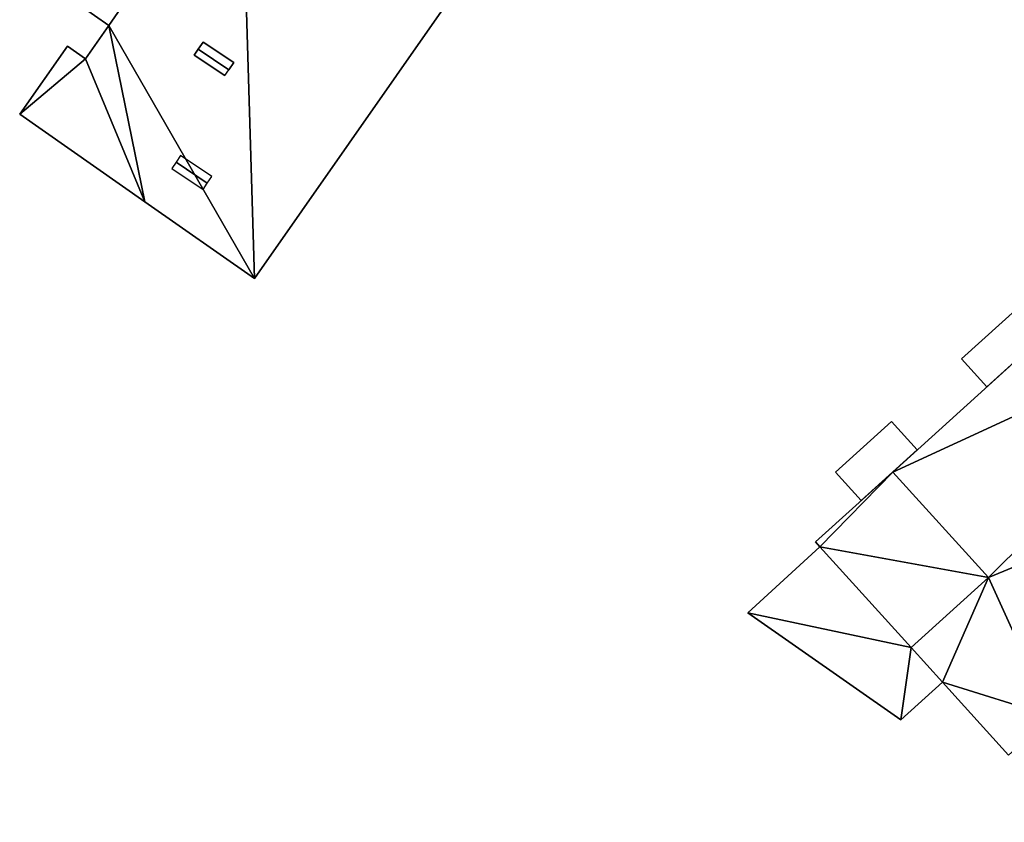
# Model space of a CAD drawing. Header units: inches. Extents: x 572839 to 573167, y 7035528 to 7035769.
# Tile 1 of 50: x 572896 to 572952, y 7035580 to 7035626. Entities that reach past the tile are written whole.
import ezdxf

# ---------------------------------------------------------------- set-up
doc = ezdxf.new("R2010")
doc.units = ezdxf.units.IN
doc.header["$MEASUREMENT"] = 0
doc.layers.add('Bygning', color=10, linetype='Continuous')

msp = doc.modelspace()

# ---------------------------------------------------------------- linework, layer by layer
at = {"layer": 'Bygning', "color": 74, "true_color": 0x55aa00}
for points in [[(572933.88, 7035645.53, 54.01), (572909.75, 7035611.04, 53.93), (572909.75, 7035611.04, 35.673), (572933.88, 7035645.53, 37.708)], [(572901.5, 7035625.37, 53.93), (572899.88, 7035626.5, 53.93), (572899.88, 7035626.5, 35.784), (572901.5, 7035625.37, 35.775)], [(572900.19, 7035623.48, 53.93), (572901.5, 7035625.37, 53.93), (572901.5, 7035625.37, 35.775), (572900.19, 7035623.48, 35.766)], [(572906.57, 7035624.03, 54.68), (572906.84, 7035624.43, 54.45), (572906.84, 7035624.43, 51.121)], [(572908.3, 7035622.86, 54.68), (572908.58, 7035623.271, 54.45), (572906.84, 7035624.43, 54.45), (572906.57, 7035624.03, 54.68)], [(572908.3, 7035622.86, 54.68), (572908.58, 7035623.271, 54.45), (572906.84, 7035624.43, 54.45), (572906.57, 7035624.03, 54.68)], [(572906.84, 7035624.43, 54.45), (572908.58, 7035623.271, 54.45), (572908.58, 7035623.271, 35.703), (572906.84, 7035624.43, 51.121)], [(572896.46, 7035620.34, 53.93), (572899.16, 7035624.2, 53.93), (572899.16, 7035624.2, 35.761), (572896.46, 7035620.34, 35.741)], [(572899.16, 7035624.2, 53.93), (572900.19, 7035623.48, 53.93), (572900.19, 7035623.48, 35.766), (572899.16, 7035624.2, 35.761)], [(572906.34, 7035623.69, 54.41), (572906.57, 7035624.03, 54.68), (572906.34, 7035623.69, 51.566)], [(572908.3, 7035622.86, 54.68), (572906.57, 7035624.03, 54.68), (572906.34, 7035623.69, 54.41), (572908.08, 7035622.53, 54.41)], [(572908.3, 7035622.86, 54.68), (572906.57, 7035624.03, 54.68), (572906.34, 7035623.69, 54.41), (572908.08, 7035622.53, 54.41)], [(572908.08, 7035622.53, 54.41), (572906.34, 7035623.69, 54.41), (572906.34, 7035623.69, 51.566), (572908.08, 7035622.53, 35.701)], [(572908.58, 7035623.271, 54.45), (572908.3, 7035622.86, 54.68), (572908.3, 7035622.86, 35.702), (572908.58, 7035623.271, 35.703)], [(572903.55, 7035615.38, 53.85), (572896.46, 7035620.34, 53.93), (572896.46, 7035620.34, 35.741), (572903.55, 7035615.38, 35.705)], [(572907.08, 7035616.45, 54.66), (572907.33, 7035616.82, 54.44), (572905.56, 7035618, 54.44), (572905.31, 7035617.63, 54.66)], [(572907.08, 7035616.45, 54.66), (572907.33, 7035616.82, 54.44), (572905.56, 7035618, 54.44), (572905.31, 7035617.63, 54.66)], [(572907.08, 7035616.45, 54.66), (572905.31, 7035617.63, 54.66), (572905.07, 7035617.271, 54.43), (572906.84, 7035616.08, 54.43)], [(572907.08, 7035616.45, 54.66), (572905.31, 7035617.63, 54.66), (572905.07, 7035617.271, 54.43), (572906.84, 7035616.08, 54.43)], [(572909.75, 7035611.04, 53.93), (572903.55, 7035615.38, 53.85), (572903.55, 7035615.38, 35.705), (572909.75, 7035611.04, 35.673)], [(572945.9, 7035600.09, 54.57), (572962.53, 7035615.16, 54.57), (572962.53, 7035615.16, 38.35), (572945.9, 7035600.09, 37.775)], [(572949.79, 7035606.5, 41.23), (572955.34, 7035611.521, 41.23), (572955.34, 7035611.521, 41.98), (572949.79, 7035606.5, 41.98)], [(572949.79, 7035606.5, 41.23), (572955.34, 7035611.521, 41.23), (572955.34, 7035611.521, 41.98), (572949.79, 7035606.5, 41.98)], [(572949.79, 7035606.5, 47.44), (572955.34, 7035611.521, 47.44), (572955.34, 7035611.521, 48.19), (572949.79, 7035606.5, 48.19)], [(572949.79, 7035606.5, 47.44), (572955.34, 7035611.521, 47.44), (572955.34, 7035611.521, 48.19), (572949.79, 7035606.5, 48.19)], [(572949.79, 7035606.5, 44.35), (572955.34, 7035611.521, 44.35), (572955.34, 7035611.521, 45.1), (572949.79, 7035606.5, 45.1)], [(572949.79, 7035606.5, 44.35), (572955.34, 7035611.521, 44.35), (572955.34, 7035611.521, 45.1), (572949.79, 7035606.5, 45.1)], [(572951.22, 7035604.92, 41.23), (572956.77, 7035609.94, 41.23), (572955.34, 7035611.521, 41.23), (572949.79, 7035606.5, 41.23)], [(572951.22, 7035604.92, 41.23), (572956.77, 7035609.94, 41.23), (572955.34, 7035611.521, 41.23), (572949.79, 7035606.5, 41.23)], [(572951.22, 7035604.92, 44.35), (572956.77, 7035609.94, 44.35), (572955.34, 7035611.521, 44.35), (572949.79, 7035606.5, 44.35)], [(572951.22, 7035604.92, 44.35), (572956.77, 7035609.94, 44.35), (572955.34, 7035611.521, 44.35), (572949.79, 7035606.5, 44.35)], [(572951.22, 7035604.92, 47.44), (572956.77, 7035609.94, 47.44), (572955.34, 7035611.521, 47.44), (572949.79, 7035606.5, 47.44)], [(572951.22, 7035604.92, 47.44), (572956.77, 7035609.94, 47.44), (572955.34, 7035611.521, 47.44), (572949.79, 7035606.5, 47.44)], [(572956.77, 7035609.94, 41.23), (572951.22, 7035604.92, 41.23), (572951.22, 7035604.92, 41.98), (572956.77, 7035609.94, 41.98)], [(572956.77, 7035609.94, 41.23), (572951.22, 7035604.92, 41.23), (572951.22, 7035604.92, 41.98), (572956.77, 7035609.94, 41.98)], [(572956.77, 7035609.94, 47.44), (572951.22, 7035604.92, 47.44), (572951.22, 7035604.92, 48.19), (572956.77, 7035609.94, 48.19)], [(572956.77, 7035609.94, 47.44), (572951.22, 7035604.92, 47.44), (572951.22, 7035604.92, 48.19), (572956.77, 7035609.94, 48.19)], [(572956.77, 7035609.94, 44.35), (572951.22, 7035604.92, 44.35), (572951.22, 7035604.92, 45.1), (572956.77, 7035609.94, 45.1)], [(572956.77, 7035609.94, 44.35), (572951.22, 7035604.92, 44.35), (572951.22, 7035604.92, 45.1), (572956.77, 7035609.94, 45.1)], [(572951.22, 7035604.92, 41.23), (572949.79, 7035606.5, 41.23), (572949.79, 7035606.5, 41.98), (572951.22, 7035604.92, 41.98)], [(572951.22, 7035604.92, 41.23), (572949.79, 7035606.5, 41.23), (572949.79, 7035606.5, 41.98), (572951.22, 7035604.92, 41.98)], [(572951.22, 7035604.92, 47.44), (572949.79, 7035606.5, 47.44), (572949.79, 7035606.5, 48.19), (572951.22, 7035604.92, 48.19)], [(572951.22, 7035604.92, 47.44), (572949.79, 7035606.5, 47.44), (572949.79, 7035606.5, 48.19), (572951.22, 7035604.92, 48.19)], [(572951.22, 7035604.92, 44.35), (572949.79, 7035606.5, 44.35), (572949.79, 7035606.5, 45.1), (572951.22, 7035604.92, 45.1)], [(572951.22, 7035604.92, 44.35), (572949.79, 7035606.5, 44.35), (572949.79, 7035606.5, 45.1), (572951.22, 7035604.92, 45.1)], [(572942.64, 7035600.08, 44.76), (572945.81, 7035602.95, 44.76), (572945.81, 7035602.95, 45.51), (572942.64, 7035600.08, 45.51)], [(572942.64, 7035600.08, 44.76), (572945.81, 7035602.95, 44.76), (572945.81, 7035602.95, 45.51), (572942.64, 7035600.08, 45.51)], [(572942.64, 7035600.08, 47.44), (572945.81, 7035602.95, 47.44), (572945.81, 7035602.95, 48.19), (572942.64, 7035600.08, 48.19)], [(572942.64, 7035600.08, 47.44), (572945.81, 7035602.95, 47.44), (572945.81, 7035602.95, 48.19), (572942.64, 7035600.08, 48.19)], [(572942.64, 7035600.08, 41.6), (572945.81, 7035602.95, 41.6), (572945.81, 7035602.95, 42.35), (572942.64, 7035600.08, 42.35)], [(572942.64, 7035600.08, 41.6), (572945.81, 7035602.95, 41.6), (572945.81, 7035602.95, 42.35), (572942.64, 7035600.08, 42.35)], [(572944.1, 7035598.47, 41.6), (572947.27, 7035601.34, 41.6), (572945.81, 7035602.95, 41.6), (572942.64, 7035600.08, 41.6)], [(572944.1, 7035598.47, 41.6), (572947.27, 7035601.34, 41.6), (572945.81, 7035602.95, 41.6), (572942.64, 7035600.08, 41.6)], [(572944.1, 7035598.47, 44.76), (572947.27, 7035601.34, 44.76), (572945.81, 7035602.95, 44.76), (572942.64, 7035600.08, 44.76)], [(572944.1, 7035598.47, 44.76), (572947.27, 7035601.34, 44.76), (572945.81, 7035602.95, 44.76), (572942.64, 7035600.08, 44.76)], [(572944.1, 7035598.47, 47.44), (572947.27, 7035601.34, 47.44), (572945.81, 7035602.95, 47.44), (572942.64, 7035600.08, 47.44)], [(572944.1, 7035598.47, 47.44), (572947.27, 7035601.34, 47.44), (572945.81, 7035602.95, 47.44), (572942.64, 7035600.08, 47.44)], [(572945.81, 7035602.95, 44.76), (572947.27, 7035601.34, 44.76), (572947.27, 7035601.34, 45.51), (572945.81, 7035602.95, 45.51)], [(572945.81, 7035602.95, 44.76), (572947.27, 7035601.34, 44.76), (572947.27, 7035601.34, 45.51), (572945.81, 7035602.95, 45.51)], [(572945.81, 7035602.95, 47.44), (572947.27, 7035601.34, 47.44), (572947.27, 7035601.34, 48.19), (572945.81, 7035602.95, 48.19)], [(572945.81, 7035602.95, 47.44), (572947.27, 7035601.34, 47.44), (572947.27, 7035601.34, 48.19), (572945.81, 7035602.95, 48.19)], [(572945.81, 7035602.95, 41.6), (572947.27, 7035601.34, 41.6), (572947.27, 7035601.34, 42.35), (572945.81, 7035602.95, 42.35)], [(572945.81, 7035602.95, 41.6), (572947.27, 7035601.34, 41.6), (572947.27, 7035601.34, 42.35), (572945.81, 7035602.95, 42.35)], [(572947.27, 7035601.34, 44.76), (572944.1, 7035598.47, 44.76), (572944.1, 7035598.47, 45.51), (572947.27, 7035601.34, 45.51)], [(572947.27, 7035601.34, 44.76), (572944.1, 7035598.47, 44.76), (572944.1, 7035598.47, 45.51), (572947.27, 7035601.34, 45.51)], [(572947.27, 7035601.34, 47.44), (572944.1, 7035598.47, 47.44), (572944.1, 7035598.47, 48.19), (572947.27, 7035601.34, 48.19)], [(572947.27, 7035601.34, 47.44), (572944.1, 7035598.47, 47.44), (572944.1, 7035598.47, 48.19), (572947.27, 7035601.34, 48.19)], [(572947.27, 7035601.34, 41.6), (572944.1, 7035598.47, 41.6), (572944.1, 7035598.47, 42.35), (572947.27, 7035601.34, 42.35)], [(572947.27, 7035601.34, 41.6), (572944.1, 7035598.47, 41.6), (572944.1, 7035598.47, 42.35), (572947.27, 7035601.34, 42.35)], [(572941.52, 7035596.14, 53.51), (572945.9, 7035600.09, 53.51), (572945.9, 7035600.09, 37.775), (572941.52, 7035596.14, 37.777)], [(572941.52, 7035596.14, 51.06), (572945.9, 7035600.09, 51.06), (572945.9, 7035600.09, 37.775), (572941.52, 7035596.14, 37.777)], [(572941.52, 7035596.14, 53.51), (572945.9, 7035600.09, 53.51), (572945.9, 7035600.09, 54.26), (572941.52, 7035596.14, 54.26)], [(572941.52, 7035596.14, 53.51), (572945.9, 7035600.09, 53.51), (572945.9, 7035600.09, 54.26), (572941.52, 7035596.14, 54.26)], [(572944.1, 7035598.47, 44.76), (572942.64, 7035600.08, 44.76), (572942.64, 7035600.08, 45.51), (572944.1, 7035598.47, 45.51)], [(572944.1, 7035598.47, 44.76), (572942.64, 7035600.08, 44.76), (572942.64, 7035600.08, 45.51), (572944.1, 7035598.47, 45.51)], [(572944.1, 7035598.47, 47.44), (572942.64, 7035600.08, 47.44), (572942.64, 7035600.08, 48.19), (572944.1, 7035598.47, 48.19)], [(572944.1, 7035598.47, 47.44), (572942.64, 7035600.08, 47.44), (572942.64, 7035600.08, 48.19), (572944.1, 7035598.47, 48.19)], [(572944.1, 7035598.47, 41.6), (572942.64, 7035600.08, 41.6), (572942.64, 7035600.08, 42.35), (572944.1, 7035598.47, 42.35)], [(572944.1, 7035598.47, 41.6), (572942.64, 7035600.08, 41.6), (572942.64, 7035600.08, 42.35), (572944.1, 7035598.47, 42.35)], [(572945.9, 7035600.09, 53.51), (572951.31, 7035594.12, 53.51), (572951.31, 7035594.12, 37.67), (572945.9, 7035600.09, 37.775)], [(572951.31, 7035594.12, 54.37), (572945.9, 7035600.09, 54.57), (572945.9, 7035600.09, 51.06), (572951.31, 7035594.12, 51.06)], [(572945.9, 7035600.09, 53.51), (572951.31, 7035594.12, 53.51), (572951.31, 7035594.12, 54.26), (572945.9, 7035600.09, 54.26)], [(572945.9, 7035600.09, 53.51), (572951.31, 7035594.12, 53.51), (572951.31, 7035594.12, 54.26), (572945.9, 7035600.09, 54.26)], [(572941.77, 7035595.86, 53.51), (572941.52, 7035596.14, 53.51), (572941.52, 7035596.14, 37.777), (572941.77, 7035595.86, 37.781)], [(572941.77, 7035595.86, 51.06), (572941.52, 7035596.14, 51.06), (572941.52, 7035596.14, 37.777), (572941.77, 7035595.86, 37.781)], [(572941.77, 7035595.86, 53.51), (572941.52, 7035596.14, 53.51), (572941.52, 7035596.14, 54.26), (572941.77, 7035595.86, 54.26)], [(572941.77, 7035595.86, 53.51), (572941.52, 7035596.14, 53.51), (572941.52, 7035596.14, 54.26), (572941.77, 7035595.86, 54.26)], [(572937.68, 7035592.11, 38.68), (572941.77, 7035595.86, 38.68), (572941.77, 7035595.86, 37.781), (572937.68, 7035592.11, 37.016)], [(572946.93, 7035590.16, 53.51), (572941.77, 7035595.86, 53.51), (572941.77, 7035595.86, 37.781), (572946.93, 7035590.16, 37.513)], [(572946.93, 7035590.16, 51.06), (572941.77, 7035595.86, 51.06), (572941.77, 7035595.86, 38.68), (572946.93, 7035590.16, 38.68)], [(572946.93, 7035590.16, 53.51), (572941.77, 7035595.86, 53.51), (572941.77, 7035595.86, 54.26), (572946.93, 7035590.16, 54.26)], [(572946.93, 7035590.16, 53.51), (572941.77, 7035595.86, 53.51), (572941.77, 7035595.86, 54.26), (572946.93, 7035590.16, 54.26)], [(572951.31, 7035594.12, 53.51), (572946.93, 7035590.16, 53.51), (572946.93, 7035590.16, 37.513), (572951.31, 7035594.12, 37.67)], [(572946.93, 7035590.16, 54.37), (572951.31, 7035594.12, 54.37), (572951.31, 7035594.12, 51.06), (572946.93, 7035590.16, 51.06)], [(572951.31, 7035594.12, 53.51), (572946.93, 7035590.16, 53.51), (572946.93, 7035590.16, 54.26), (572951.31, 7035594.12, 54.26)], [(572951.31, 7035594.12, 53.51), (572946.93, 7035590.16, 53.51), (572946.93, 7035590.16, 54.26), (572951.31, 7035594.12, 54.26)], [(572946.35, 7035586.061, 38.68), (572937.68, 7035592.11, 38.68), (572937.68, 7035592.11, 37.016), (572946.35, 7035586.061, 37.447)], [(572948.71, 7035588.19, 54.37), (572946.93, 7035590.16, 54.37), (572946.93, 7035590.16, 38.68), (572948.71, 7035588.19, 38.68)], [(572948.71, 7035588.19, 38.68), (572946.35, 7035586.061, 38.68), (572946.35, 7035586.061, 37.447), (572948.71, 7035588.19, 37.495)], [(572952.45, 7035584.07, 54.37), (572948.71, 7035588.19, 54.37), (572948.71, 7035588.19, 37.495), (572952.45, 7035584.07, 37.627)]]:
    msp.add_3dface(points, dxfattribs=at)

# ---------------------------------------------------------------- meshes
mesh = msp.add_polyface(dxfattribs=at)
corners = [(572899.16, 7035624.2, 53.93), (572896.46, 7035620.34, 53.93), (572900.19, 7035623.48, 53.93), (572899.88, 7035626.5, 53.93), (572901.5, 7035625.37, 53.93), (572909, 7035636.22, 53.93), (572907.44, 7035637.311, 53.93), (572915.95, 7035649.521, 53.93), (572908.42, 7035638.76, 53.93), (572917.51, 7035648.43, 53.93), (572903.55, 7035615.38, 53.85), (572909.75, 7035611.04, 53.93), (572933.88, 7035645.53, 54.01), (572910, 7035637.65, 53.93), (572927.68, 7035649.87, 53.61), (572920.43, 7035654.94, 53.93), (572917.73, 7035651.08, 53.93), (572918.83, 7035650.311, 53.93)]
mesh.append_faces([[corners[k] for k in face] for face in [(9, 13, 12), (4, 11, 5), (14, 17, 9), (15, 17, 14), (15, 16, 17), (13, 5, 12), (14, 9, 12), (9, 8, 13), (2, 10, 4), (5, 11, 12), (1, 10, 2), (10, 11, 4), (7, 8, 9), (6, 3, 5), (3, 4, 5), (0, 1, 2)]])
mesh = msp.add_polyface(dxfattribs=at)
corners = [(572899.16, 7035624.2, 53.93), (572896.46, 7035620.34, 53.93), (572900.19, 7035623.48, 53.93), (572899.88, 7035626.5, 53.93), (572901.5, 7035625.37, 53.93), (572909, 7035636.22, 53.93), (572907.44, 7035637.311, 53.93), (572915.95, 7035649.521, 53.93), (572908.42, 7035638.76, 53.93), (572917.51, 7035648.43, 53.93), (572903.55, 7035615.38, 53.85), (572909.75, 7035611.04, 53.93), (572933.88, 7035645.53, 54.01), (572910, 7035637.65, 53.93), (572927.68, 7035649.87, 53.61), (572920.43, 7035654.94, 53.93), (572917.73, 7035651.08, 53.93), (572918.83, 7035650.311, 53.93)]
mesh.append_faces([[corners[k] for k in face] for face in [(9, 13, 12), (4, 11, 5), (14, 17, 9), (15, 17, 14), (15, 16, 17), (13, 5, 12), (14, 9, 12), (9, 8, 13), (2, 10, 4), (5, 11, 12), (1, 10, 2), (10, 11, 4), (7, 8, 9), (6, 3, 5), (3, 4, 5), (0, 1, 2)]])
mesh = msp.add_polyface(dxfattribs=at)
corners = [(572951.31, 7035594.12, 54.37), (572946.93, 7035590.16, 54.37), (572948.71, 7035588.19, 54.37), (572952.45, 7035584.07, 54.37), (572954.87, 7035586.26, 54.37), (572967.26, 7035609.93, 54.57), (572945.9, 7035600.09, 54.57), (572962.53, 7035615.16, 54.57), (572979.53, 7035597.66, 54.43), (572974.16, 7035603.58, 54.43), (572960.31, 7035580.26, 54.43), (572975.48, 7035608.34, 54.47), (572971.14, 7035613.44, 54.52), (572975.63, 7035608.48, 54.47), (572977.26, 7035606.38, 54.47)]
mesh.append_faces([[corners[k] for k in face] for face in [(11, 5, 9), (9, 0, 4), (9, 5, 0), (0, 2, 4), (14, 11, 9), (12, 11, 13), (11, 12, 5), (9, 4, 10), (8, 9, 10), (5, 7, 6), (5, 6, 0), (2, 3, 4), (0, 1, 2)]])
mesh = msp.add_polyface(dxfattribs=at)
corners = [(572951.31, 7035594.12, 54.37), (572946.93, 7035590.16, 54.37), (572948.71, 7035588.19, 54.37), (572952.45, 7035584.07, 54.37), (572954.87, 7035586.26, 54.37), (572967.26, 7035609.93, 54.57), (572945.9, 7035600.09, 54.57), (572962.53, 7035615.16, 54.57), (572979.53, 7035597.66, 54.43), (572974.16, 7035603.58, 54.43), (572960.31, 7035580.26, 54.43), (572975.48, 7035608.34, 54.47), (572971.14, 7035613.44, 54.52), (572975.63, 7035608.48, 54.47), (572977.26, 7035606.38, 54.47)]
mesh.append_faces([[corners[k] for k in face] for face in [(11, 5, 9), (9, 0, 4), (9, 5, 0), (0, 2, 4), (14, 11, 9), (12, 11, 13), (11, 12, 5), (9, 4, 10), (8, 9, 10), (5, 7, 6), (5, 6, 0), (2, 3, 4), (0, 1, 2)]])
mesh = msp.add_polyface(dxfattribs=at)
corners = [(572941.52, 7035596.14, 51.06), (572941.77, 7035595.86, 51.06), (572945.9, 7035600.09, 51.06), (572951.31, 7035594.12, 51.06), (572946.93, 7035590.16, 51.06)]
mesh.append_faces([[corners[k] for k in face] for face in [(1, 4, 3), (2, 1, 3), (0, 1, 2)]])
mesh = msp.add_polyface(dxfattribs=at)
corners = [(572941.52, 7035596.14, 51.06), (572941.77, 7035595.86, 51.06), (572945.9, 7035600.09, 51.06), (572951.31, 7035594.12, 51.06), (572946.93, 7035590.16, 51.06)]
mesh.append_faces([[corners[k] for k in face] for face in [(1, 4, 3), (2, 1, 3), (0, 1, 2)]])
mesh = msp.add_polyface(dxfattribs=at)
corners = [(572941.52, 7035596.14, 53.51), (572941.77, 7035595.86, 53.51), (572945.9, 7035600.09, 53.51), (572946.93, 7035590.16, 53.51), (572951.31, 7035594.12, 53.51)]
mesh.append_faces([[corners[k] for k in face] for face in [(1, 4, 2), (1, 3, 4), (0, 1, 2)]])
mesh = msp.add_polyface(dxfattribs=at)
corners = [(572941.52, 7035596.14, 53.51), (572941.77, 7035595.86, 53.51), (572945.9, 7035600.09, 53.51), (572946.93, 7035590.16, 53.51), (572951.31, 7035594.12, 53.51)]
mesh.append_faces([[corners[k] for k in face] for face in [(1, 4, 2), (1, 3, 4), (0, 1, 2)]])
mesh = msp.add_polyface(dxfattribs=at)
corners = [(572937.68, 7035592.11, 38.68), (572946.35, 7035586.061, 38.68), (572946.93, 7035590.16, 38.68), (572941.77, 7035595.86, 38.68), (572948.71, 7035588.19, 38.68)]
mesh.append_faces([[corners[k] for k in face] for face in [(1, 4, 2), (0, 2, 3), (0, 1, 2)]])
mesh = msp.add_polyface(dxfattribs=at)
corners = [(572937.68, 7035592.11, 38.68), (572946.35, 7035586.061, 38.68), (572946.93, 7035590.16, 38.68), (572941.77, 7035595.86, 38.68), (572948.71, 7035588.19, 38.68)]
mesh.append_faces([[corners[k] for k in face] for face in [(1, 4, 2), (0, 2, 3), (0, 1, 2)]])

doc.saveas('drawing.dxf')
